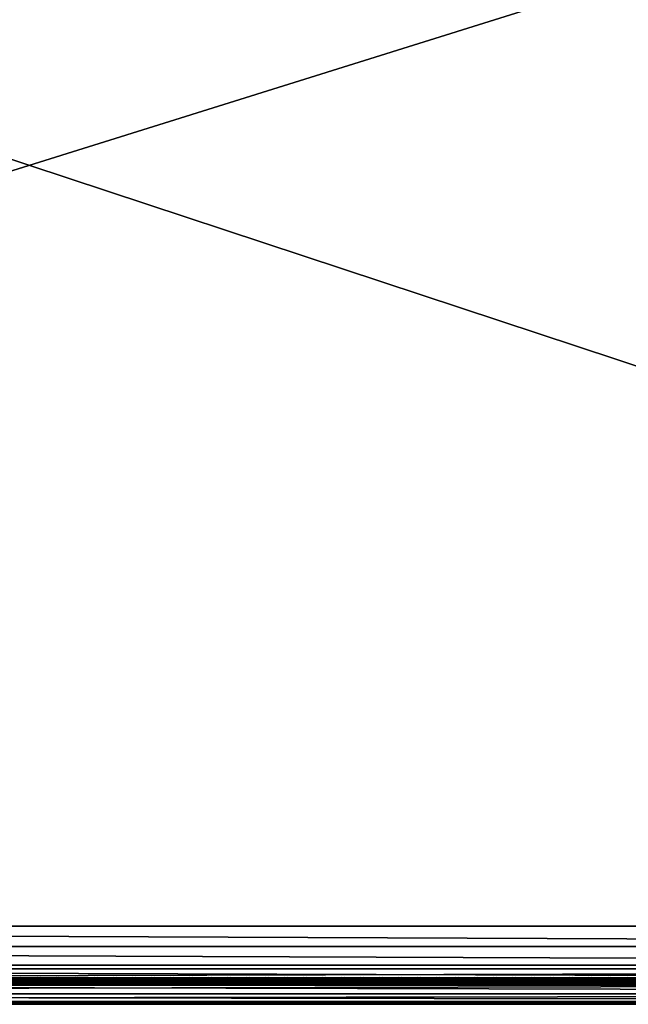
# Model space of a CAD drawing. Header units: inches. Extents: x 0 to 69, y -28.1 to 0.
# Tile 224 of 256: x 34.4 to 42.9, y -28 to -14.1. Entities that reach past the tile are written whole.
import ezdxf

# ---------------------------------------------------------------- set-up
doc = ezdxf.new("R2010")
doc.units = ezdxf.units.IN
doc.header["$LTSCALE"] = 0.03937
doc.header["$MEASUREMENT"] = 0
for name, color, linetype in [('A-FURN-3-ST', 151, 'Continuous'), ('A-FURN-3-ST-SEAM', 250, 'Continuous'), ('A-FURN-3-STITCH', 15, 'Continuous')]:
    doc.layers.add(name, color=color, linetype=linetype)

msp = doc.modelspace()

# ---------------------------------------------------------------- meshes
at = {"layer": 'A-FURN-3-ST'}
mesh = msp.add_polyface(dxfattribs=at)
corners = [(0.25, -5.459, 18), (68.75, -5.459, 18), (0.25, -5.175, 17.963), (68.75, -5.175, 17.963), (0.25, -4.909, 17.853), (68.75, -4.909, 17.853), (0.25, -4.682, 17.678), (68.75, -4.682, 17.678), (0.25, -4.507, 17.45), (68.75, -4.507, 17.45), (0.25, -4.397, 17.185), (68.75, -4.397, 17.185), (0.25, -4.359, 16.901), (68.75, -4.35, 5.5), (0.25, -4.35, 5.5), (0.25, -4.388, 5.309), (68.75, -4.388, 5.309), (0.25, -4.497, 5.147), (68.75, -4.497, 5.147), (0.25, -4.659, 5.038), (68.75, -4.659, 5.038), (0.25, -4.85, 5), (0.25, -27.51, 5), (0.125, -4.85, 5.033), (0.125, -27.51, 5.033), (0.033, -4.85, 5.125), (0.033, -4.504, 5.357), (0.125, -4.384, 5.5), (0.125, -4.419, 5.322), (0.125, -4.52, 5.17), (0.125, -4.672, 5.069), (0.033, -4.484, 16.901), (0.125, -4.393, 16.901), (0.125, -4.429, 17.177), (0.033, -5.207, 17.842), (0.125, -5.459, 17.967), (0.125, -5.183, 17.93), (0.033, -4.77, 17.59), (0.125, -4.705, 17.654), (0.125, -4.536, 17.434), (0.033, -4.615, 17.388), (0.033, -4.518, 17.153), (0.125, -4.926, 17.824), (0.125, -26.91, 17.967), (0.25, -26.91, 18)]
mesh.append_faces([[corners[k] for k in face] for face in [(0, 1, 2), (2, 3, 4), (4, 5, 6), (6, 7, 8), (8, 9, 10), (10, 11, 12), (12, 13, 14), (14, 13, 15), (15, 16, 17), (17, 18, 19), (19, 20, 21), (21, 22, 23), (23, 24, 25), (26, 27, 28), (28, 27, 14), (28, 14, 15), (28, 15, 29), (29, 15, 17), (29, 17, 30), (30, 17, 19), (30, 19, 23), (23, 19, 21), (23, 25, 30), (27, 31, 32), (27, 32, 14), (14, 32, 12), (31, 33, 32), (32, 33, 10), (32, 10, 12), (34, 35, 36), (37, 38, 39, 40), (40, 39, 33, 41), (35, 0, 36), (36, 0, 2), (36, 2, 42), (42, 2, 4), (42, 4, 38), (38, 4, 6), (38, 6, 39), (39, 6, 8), (39, 8, 33), (33, 8, 10), (35, 43, 0), (44, 1, 0)]])
mesh = msp.add_polyface(dxfattribs=at)
corners = [(68.875, -4.85, 5.033), (68.875, -27.51, 5.033), (68.75, -4.85, 5), (68.75, -4.35, 5.5), (68.875, -4.384, 5.5), (68.75, -4.388, 5.309), (68.875, -4.419, 5.322), (68.75, -4.497, 5.147), (68.875, -4.52, 5.17), (68.75, -4.659, 5.038), (68.875, -4.672, 5.069), (68.967, -4.707, 5.154), (68.967, -4.475, 5.5), (68.967, -4.504, 5.357), (68.967, -4.585, 5.235), (68.75, -4.359, 16.901), (68.875, -4.393, 16.901), (68.75, -5.459, 18), (68.875, -5.459, 17.967), (68.75, -5.175, 17.963), (68.875, -5.183, 17.93), (68.75, -4.909, 17.853), (68.875, -4.926, 17.824), (68.75, -4.682, 17.678), (68.875, -4.705, 17.654), (68.75, -4.507, 17.45), (68.875, -4.536, 17.434), (68.75, -4.397, 17.185), (68.875, -4.429, 17.177), (68.967, -4.518, 17.153), (68.967, -5.459, 17.875), (68.75, -26.91, 18), (68.875, -26.91, 17.967), (0.25, -5.175, 17.963), (0.25, -4.909, 17.853), (0.25, -4.682, 17.678), (0.25, -4.507, 17.45), (0.25, -4.397, 17.185), (0.25, -4.359, 16.901), (0.25, -4.388, 5.309), (0.25, -4.497, 5.147), (0.25, -4.659, 5.038), (0.25, -4.85, 5), (68.75, -27.51, 5)]
mesh.append_faces([[corners[k] for k in face] for face in [(0, 1, 2), (3, 4, 5), (5, 4, 6), (5, 6, 7), (7, 6, 8), (7, 8, 9), (9, 8, 10), (9, 10, 2), (2, 10, 0), (0, 10, 11), (12, 6, 4), (8, 6, 13, 14), (3, 15, 4), (4, 15, 16), (4, 16, 12), (17, 18, 19), (19, 18, 20), (19, 20, 21), (21, 20, 22), (21, 22, 23), (23, 22, 24), (23, 24, 25), (25, 24, 26), (25, 26, 27), (27, 26, 28), (27, 28, 15), (15, 28, 16), (16, 28, 29), (18, 30, 20), (17, 31, 18), (18, 32, 30), (33, 17, 19), (34, 19, 21), (35, 21, 23), (36, 23, 25), (37, 25, 27), (38, 27, 15), (15, 3, 38), (39, 3, 5), (40, 5, 7), (41, 7, 9), (42, 9, 2), (2, 43, 42)]])
mesh = msp.add_polyface(dxfattribs=at)
corners = [(0.25, -4.85, 5), (68.75, -27.51, 5), (0.25, -27.51, 5), (0.125, -4.85, 5.033), (0.125, -27.51, 5.033), (0.25, -28.01, 5.5), (0.125, -27.977, 5.5), (0.25, -27.972, 5.309), (0.125, -27.941, 5.321), (0.25, -27.864, 5.146), (0.125, -27.84, 5.17), (0.25, -27.701, 5.038), (0.125, -27.689, 5.069), (0.033, -27.654, 5.154), (0.033, -27.885, 5.5), (0.25, -28.01, 16.9), (0.125, -27.977, 16.9), (0.25, -26.91, 18), (0.125, -26.91, 17.967), (0.25, -27.195, 17.963), (0.125, -27.186, 17.93), (0.25, -27.46, 17.853), (0.125, -27.443, 17.824), (0.25, -27.688, 17.678), (0.125, -27.664, 17.654), (0.25, -27.863, 17.45), (0.125, -27.834, 17.433), (0.25, -27.973, 17.185), (0.125, -27.94, 17.176), (0.033, -27.852, 17.152), (0.033, -26.91, 17.875), (0.033, -27.599, 17.589), (0.033, -27.754, 17.387), (0.125, -5.459, 17.967), (0.25, -5.459, 18), (68.75, -28.01, 16.9), (68.75, -27.973, 17.185), (68.75, -27.863, 17.45), (68.75, -27.688, 17.678), (68.75, -27.46, 17.853), (68.75, -27.195, 17.963), (68.75, -27.701, 5.038), (68.75, -27.864, 5.146), (68.75, -27.972, 5.309)]
mesh.append_faces([[corners[k] for k in face] for face in [(0, 1, 2), (3, 2, 4), (5, 6, 7), (7, 6, 8), (7, 8, 9), (9, 8, 10), (9, 10, 11), (11, 10, 12), (11, 12, 2), (2, 12, 4), (4, 12, 13), (14, 8, 6), (5, 15, 6), (6, 15, 16), (6, 16, 14), (17, 18, 19), (19, 18, 20), (19, 20, 21), (21, 20, 22), (21, 22, 23), (23, 22, 24), (23, 24, 25), (25, 24, 26), (25, 26, 27), (27, 26, 28), (27, 28, 15), (15, 28, 16), (16, 28, 29), (18, 30, 20), (24, 31, 32, 26), (26, 32, 29, 28), (33, 30, 18), (34, 18, 17), (15, 35, 27), (27, 36, 25), (25, 37, 23), (23, 38, 21), (21, 39, 19), (19, 40, 17), (5, 35, 15), (2, 1, 11), (11, 41, 9), (9, 42, 7), (7, 43, 5)]])
mesh = msp.add_polyface(dxfattribs=at)
corners = [(68.875, -4.85, 5.033), (68.967, -27.51, 5.125), (68.875, -27.51, 5.033), (68.75, -4.85, 5), (68.75, -27.51, 5), (68.967, -27.856, 5.356), (68.875, -27.977, 5.5), (68.875, -27.941, 5.321), (68.75, -28.01, 5.5), (68.75, -27.972, 5.309), (68.875, -27.84, 5.17), (68.75, -27.864, 5.146), (68.875, -27.689, 5.069), (68.75, -27.701, 5.038), (68.967, -27.654, 5.154), (68.967, -27.775, 5.235), (68.967, -27.885, 16.9), (68.875, -27.977, 16.9), (68.75, -28.01, 16.9), (68.875, -27.94, 17.176), (68.75, -27.973, 17.185), (68.967, -27.162, 17.842), (68.875, -26.91, 17.967), (68.875, -27.186, 17.93), (68.75, -26.91, 18), (68.75, -27.195, 17.963), (68.875, -27.443, 17.824), (68.75, -27.46, 17.853), (68.875, -27.664, 17.654), (68.75, -27.688, 17.678), (68.875, -27.834, 17.433), (68.75, -27.863, 17.45), (68.875, -5.459, 17.967), (0.25, -27.973, 17.185), (0.25, -27.863, 17.45), (0.25, -27.688, 17.678), (0.25, -27.46, 17.853), (0.25, -27.195, 17.963), (0.25, -26.91, 18), (0.25, -28.01, 5.5), (0.25, -27.701, 5.038), (0.25, -27.864, 5.146), (0.25, -27.972, 5.309), (68.75, -5.459, 18)]
mesh.append_faces([[corners[k] for k in face] for face in [(0, 1, 2), (3, 2, 4), (5, 6, 7), (7, 6, 8), (7, 8, 9), (7, 9, 10), (10, 9, 11), (10, 11, 12), (12, 11, 13), (12, 13, 2), (2, 13, 4), (2, 1, 12), (12, 14, 15, 10), (6, 16, 17), (6, 17, 8), (8, 17, 18), (16, 19, 17), (17, 19, 20), (17, 20, 18), (21, 22, 23), (22, 24, 23), (23, 24, 25), (23, 25, 26), (26, 25, 27), (26, 27, 28), (28, 27, 29), (28, 29, 30), (30, 29, 31), (30, 31, 19), (19, 31, 20), (32, 24, 22), (33, 18, 20), (34, 20, 31), (35, 31, 29), (36, 29, 27), (37, 27, 25), (38, 25, 24), (8, 18, 39), (40, 4, 13), (41, 13, 11), (42, 11, 9), (39, 9, 8), (24, 43, 38)]])
at = {"layer": 'A-FURN-3-ST-SEAM'}
mesh = msp.add_polyface(dxfattribs=at)
corners = [(34.5, -27.639, 17.671), (36.375, -27.644, 17.654), (34.5, -27.644, 17.654), (9.625, -27.639, 17.671), (9.625, -27.644, 17.654), (7.75, -27.639, 17.671), (9.625, -27.671, 17.631), (9.625, -27.656, 17.64), (34.5, -27.656, 17.64), (34.5, -27.671, 17.631), (36.375, -27.656, 17.64), (36.375, -27.671, 17.631), (36.375, -27.688, 17.628), (34.5, -27.688, 17.628), (9.625, -27.688, 17.628), (9.625, -27.721, 17.641), (9.625, -27.706, 17.631), (34.5, -27.706, 17.631), (34.5, -27.721, 17.641), (36.375, -27.706, 17.631), (36.375, -27.721, 17.641), (36.375, -27.738, 17.671), (34.5, -27.738, 17.671), (9.625, -27.738, 17.671), (9.625, -27.729, 17.705), (9.625, -27.737, 17.689), (34.5, -27.737, 17.689), (34.5, -27.729, 17.705), (7.75, -27.642, 17.697), (9.625, -27.642, 17.697), (34.5, -27.642, 17.697), (36.375, -27.639, 17.671), (36.375, -27.737, 17.689), (7.75, -27.706, 17.631), (7.75, -27.688, 17.628), (7.75, -27.656, 17.64), (7.75, -27.644, 17.654), (34.5, -27.652, 17.712), (9.625, -27.652, 17.712), (7.75, -27.652, 17.712), (34.5, -27.666, 17.722), (9.625, -27.666, 17.722), (7.75, -27.666, 17.722), (34.5, -27.701, 17.726), (9.625, -27.701, 17.726), (7.75, -27.701, 17.726), (34.5, -27.717, 17.718), (9.625, -27.717, 17.718), (7.75, -27.717, 17.718), (7.75, -27.729, 17.705)]
mesh.append_faces([[corners[k] for k in face] for face in [(0, 1, 2), (0, 2, 3), (3, 2, 4), (3, 4, 5), (3, 28, 29), (3, 29, 0), (0, 29, 30), (0, 30, 31)]])
mesh.append_faces([[corners[k] for k in face] for face in [(6, 7, 8, 9), (9, 8, 10, 11), (11, 12, 13, 9), (9, 13, 14, 6), (15, 16, 17, 18), (18, 17, 19, 20), (20, 21, 22, 18), (18, 22, 23, 15), (24, 25, 26, 27), (21, 32, 26, 22), (22, 26, 25, 23), (12, 19, 17, 13), (13, 17, 16, 14), (14, 16, 33, 34), (2, 8, 7, 4), (4, 7, 35, 36), (37, 30, 29, 38), (38, 29, 28, 39), (40, 37, 38, 41), (41, 38, 39, 42), (43, 40, 41, 44), (44, 41, 42, 45), (46, 43, 44, 47), (47, 44, 45, 48), (27, 46, 47, 24), (24, 47, 48, 49)]], dxfattribs={"vtx0": -1, "vtx2": -1})
mesh = msp.add_polyface(dxfattribs=at)
corners = [(61.25, -27.639, 17.671), (65, -27.644, 17.654), (61.25, -27.644, 17.654), (36.375, -27.639, 17.671), (36.375, -27.644, 17.654), (34.5, -27.639, 17.671), (36.375, -27.671, 17.631), (36.375, -27.656, 17.64), (61.25, -27.656, 17.64), (61.25, -27.671, 17.631), (61.25, -27.688, 17.628), (36.375, -27.688, 17.628), (36.375, -27.721, 17.641), (36.375, -27.706, 17.631), (61.25, -27.706, 17.631), (61.25, -27.721, 17.641), (61.25, -27.738, 17.671), (36.375, -27.738, 17.671), (34.5, -27.729, 17.705), (34.5, -27.737, 17.689), (36.375, -27.737, 17.689), (36.375, -27.729, 17.705), (61.25, -27.737, 17.689), (61.25, -27.729, 17.705), (34.5, -27.642, 17.697), (36.375, -27.642, 17.697), (61.25, -27.642, 17.697), (65, -27.639, 17.671), (65, -27.738, 17.671), (65, -27.737, 17.689), (65, -27.656, 17.64), (34.5, -27.656, 17.64), (34.5, -27.644, 17.654), (65, -27.652, 17.712), (65, -27.642, 17.697), (61.25, -27.652, 17.712), (36.375, -27.652, 17.712), (34.5, -27.652, 17.712), (65, -27.666, 17.722), (61.25, -27.666, 17.722), (36.375, -27.666, 17.722), (34.5, -27.666, 17.722), (65, -27.701, 17.726), (61.25, -27.701, 17.726), (36.375, -27.701, 17.726), (34.5, -27.701, 17.726), (61.25, -27.717, 17.718), (36.375, -27.717, 17.718), (34.5, -27.717, 17.718)]
mesh.append_faces([[corners[k] for k in face] for face in [(0, 1, 2), (0, 2, 3), (3, 2, 4), (3, 4, 5), (3, 24, 25), (3, 25, 0), (0, 25, 26), (0, 26, 27)]])
mesh.append_faces([[corners[k] for k in face] for face in [(6, 7, 8, 9), (9, 10, 11, 6), (12, 13, 14, 15), (15, 16, 17, 12), (18, 19, 20, 21), (21, 20, 22, 23), (16, 22, 20, 17), (10, 14, 13, 11), (2, 8, 7, 4), (4, 7, 31, 32), (35, 26, 25, 36), (36, 25, 24, 37), (39, 35, 36, 40), (40, 36, 37, 41), (43, 39, 40, 44), (44, 40, 41, 45), (46, 43, 44, 47), (47, 44, 45, 48), (23, 46, 47, 21), (21, 47, 48, 18)]], dxfattribs={"vtx0": -1, "vtx2": -1})
mesh.append_faces([[corners[k] for k in face] for face in [(28, 29, 22, 16), (1, 30, 8, 2), (33, 34, 26, 35), (38, 33, 35, 39), (42, 38, 39, 43)]], dxfattribs={"vtx2": -1})
at = {"layer": 'A-FURN-3-STITCH'}
mesh = msp.add_polymesh((7, 4), dxfattribs=at)
for k, corner in enumerate([(34.623, -27.643, 17.715), (34.623, -27.641, 17.717), (34.623, -27.636, 17.72), (34.623, -27.634, 17.721), (34.585, -27.647, 17.722), (34.585, -27.647, 17.727), (34.585, -27.643, 17.73), (34.585, -27.638, 17.728), (34.546, -27.65, 17.726), (34.546, -27.65, 17.731), (34.546, -27.646, 17.734), (34.546, -27.641, 17.732), (34.507, -27.65, 17.728), (34.507, -27.651, 17.733), (34.507, -27.647, 17.736), (34.507, -27.642, 17.734), (34.468, -27.65, 17.727), (34.468, -27.65, 17.732), (34.468, -27.646, 17.735), (34.468, -27.641, 17.733), (34.429, -27.647, 17.724), (34.429, -27.647, 17.729), (34.429, -27.643, 17.732), (34.429, -27.638, 17.729), (34.391, -27.643, 17.718), (34.391, -27.641, 17.719), (34.391, -27.636, 17.722), (34.391, -27.634, 17.723)]):
    mesh.set_mesh_vertex(divmod(k, 4), corner)
mesh = msp.add_polymesh((7, 4), dxfattribs=at)
for k, corner in enumerate([(34.891, -27.643, 17.715), (34.891, -27.641, 17.717), (34.891, -27.636, 17.72), (34.891, -27.634, 17.721), (34.853, -27.647, 17.722), (34.853, -27.647, 17.727), (34.853, -27.643, 17.73), (34.853, -27.638, 17.728), (34.814, -27.65, 17.726), (34.814, -27.65, 17.731), (34.814, -27.646, 17.734), (34.814, -27.641, 17.732), (34.775, -27.65, 17.728), (34.775, -27.651, 17.733), (34.775, -27.647, 17.736), (34.775, -27.642, 17.734), (34.736, -27.65, 17.727), (34.736, -27.65, 17.732), (34.736, -27.646, 17.735), (34.736, -27.641, 17.733), (34.697, -27.647, 17.724), (34.697, -27.647, 17.729), (34.697, -27.643, 17.732), (34.697, -27.638, 17.729), (34.659, -27.643, 17.718), (34.659, -27.641, 17.719), (34.659, -27.636, 17.722), (34.659, -27.634, 17.723)]):
    mesh.set_mesh_vertex(divmod(k, 4), corner)
mesh = msp.add_polymesh((7, 4), dxfattribs=at)
for k, corner in enumerate([(35.159, -27.643, 17.715), (35.159, -27.641, 17.717), (35.159, -27.636, 17.72), (35.159, -27.634, 17.721), (35.121, -27.647, 17.722), (35.121, -27.647, 17.727), (35.121, -27.643, 17.73), (35.121, -27.638, 17.728), (35.082, -27.65, 17.726), (35.082, -27.65, 17.731), (35.082, -27.646, 17.734), (35.082, -27.641, 17.732), (35.043, -27.65, 17.728), (35.043, -27.651, 17.733), (35.043, -27.647, 17.736), (35.043, -27.642, 17.734), (35.004, -27.65, 17.727), (35.004, -27.65, 17.732), (35.004, -27.646, 17.735), (35.004, -27.641, 17.733), (34.965, -27.647, 17.724), (34.965, -27.647, 17.729), (34.965, -27.643, 17.732), (34.965, -27.638, 17.729), (34.926, -27.643, 17.718), (34.926, -27.641, 17.719), (34.926, -27.636, 17.722), (34.926, -27.634, 17.723)]):
    mesh.set_mesh_vertex(divmod(k, 4), corner)
mesh = msp.add_polymesh((7, 4), dxfattribs=at)
for k, corner in enumerate([(35.427, -27.643, 17.715), (35.427, -27.641, 17.717), (35.427, -27.636, 17.72), (35.427, -27.634, 17.721), (35.388, -27.647, 17.722), (35.389, -27.647, 17.727), (35.389, -27.643, 17.73), (35.389, -27.638, 17.728), (35.35, -27.65, 17.726), (35.35, -27.65, 17.731), (35.35, -27.646, 17.734), (35.35, -27.641, 17.732), (35.311, -27.65, 17.728), (35.311, -27.651, 17.733), (35.311, -27.647, 17.736), (35.311, -27.642, 17.734), (35.272, -27.65, 17.727), (35.272, -27.65, 17.732), (35.272, -27.646, 17.735), (35.272, -27.641, 17.733), (35.233, -27.647, 17.724), (35.233, -27.647, 17.729), (35.233, -27.643, 17.732), (35.233, -27.638, 17.729), (35.194, -27.643, 17.718), (35.194, -27.641, 17.719), (35.194, -27.636, 17.722), (35.194, -27.634, 17.723)]):
    mesh.set_mesh_vertex(divmod(k, 4), corner)
mesh = msp.add_polymesh((7, 4), dxfattribs=at)
for k, corner in enumerate([(35.695, -27.643, 17.715), (35.695, -27.641, 17.717), (35.695, -27.636, 17.72), (35.695, -27.634, 17.721), (35.656, -27.647, 17.722), (35.656, -27.647, 17.727), (35.656, -27.643, 17.73), (35.656, -27.638, 17.728), (35.618, -27.65, 17.726), (35.618, -27.65, 17.731), (35.618, -27.646, 17.734), (35.618, -27.641, 17.732), (35.578, -27.65, 17.728), (35.579, -27.651, 17.733), (35.579, -27.647, 17.736), (35.579, -27.642, 17.734), (35.539, -27.65, 17.727), (35.539, -27.65, 17.732), (35.539, -27.646, 17.735), (35.539, -27.641, 17.733), (35.501, -27.647, 17.724), (35.501, -27.647, 17.729), (35.501, -27.643, 17.732), (35.501, -27.638, 17.729), (35.462, -27.643, 17.718), (35.462, -27.641, 17.719), (35.462, -27.636, 17.722), (35.462, -27.634, 17.723)]):
    mesh.set_mesh_vertex(divmod(k, 4), corner)
mesh = msp.add_polymesh((7, 4), dxfattribs=at)
for k, corner in enumerate([(35.962, -27.643, 17.715), (35.962, -27.641, 17.717), (35.963, -27.636, 17.72), (35.963, -27.634, 17.721), (35.924, -27.647, 17.722), (35.924, -27.647, 17.727), (35.924, -27.643, 17.73), (35.924, -27.638, 17.728), (35.885, -27.65, 17.726), (35.885, -27.65, 17.731), (35.885, -27.646, 17.734), (35.885, -27.641, 17.732), (35.846, -27.65, 17.728), (35.846, -27.651, 17.733), (35.846, -27.647, 17.736), (35.846, -27.642, 17.734), (35.807, -27.65, 17.727), (35.807, -27.65, 17.732), (35.807, -27.646, 17.735), (35.807, -27.641, 17.733), (35.768, -27.647, 17.724), (35.768, -27.647, 17.729), (35.768, -27.643, 17.732), (35.768, -27.638, 17.729), (35.73, -27.643, 17.718), (35.73, -27.641, 17.719), (35.73, -27.636, 17.722), (35.73, -27.634, 17.723)]):
    mesh.set_mesh_vertex(divmod(k, 4), corner)
mesh = msp.add_polymesh((7, 4), dxfattribs=at)
for k, corner in enumerate([(36.23, -27.643, 17.715), (36.23, -27.641, 17.717), (36.23, -27.636, 17.72), (36.23, -27.634, 17.721), (36.192, -27.647, 17.722), (36.192, -27.647, 17.727), (36.192, -27.643, 17.73), (36.192, -27.638, 17.728), (36.153, -27.65, 17.726), (36.153, -27.65, 17.731), (36.153, -27.646, 17.734), (36.153, -27.641, 17.732), (36.114, -27.65, 17.728), (36.114, -27.651, 17.733), (36.114, -27.647, 17.736), (36.114, -27.642, 17.734), (36.075, -27.65, 17.727), (36.075, -27.65, 17.732), (36.075, -27.646, 17.735), (36.075, -27.641, 17.733), (36.036, -27.647, 17.724), (36.036, -27.647, 17.729), (36.036, -27.643, 17.732), (36.036, -27.638, 17.729), (35.998, -27.643, 17.718), (35.998, -27.641, 17.719), (35.998, -27.636, 17.722), (35.998, -27.634, 17.723)]):
    mesh.set_mesh_vertex(divmod(k, 4), corner)
mesh = msp.add_polymesh((7, 4), dxfattribs=at)
for k, corner in enumerate([(36.498, -27.643, 17.715), (36.498, -27.641, 17.717), (36.498, -27.636, 17.72), (36.498, -27.634, 17.721), (36.46, -27.647, 17.722), (36.46, -27.647, 17.727), (36.46, -27.643, 17.73), (36.46, -27.638, 17.728), (36.421, -27.65, 17.726), (36.421, -27.65, 17.731), (36.421, -27.646, 17.734), (36.421, -27.641, 17.732), (36.382, -27.65, 17.728), (36.382, -27.651, 17.733), (36.382, -27.647, 17.736), (36.382, -27.642, 17.734), (36.343, -27.65, 17.727), (36.343, -27.65, 17.732), (36.343, -27.646, 17.735), (36.343, -27.641, 17.733), (36.304, -27.647, 17.724), (36.304, -27.647, 17.729), (36.304, -27.643, 17.732), (36.304, -27.638, 17.729), (36.266, -27.643, 17.718), (36.266, -27.641, 17.719), (36.266, -27.636, 17.722), (36.266, -27.634, 17.723)]):
    mesh.set_mesh_vertex(divmod(k, 4), corner)
mesh = msp.add_polymesh((7, 4), dxfattribs=at)
for k, corner in enumerate([(36.766, -27.643, 17.715), (36.766, -27.641, 17.717), (36.766, -27.636, 17.72), (36.766, -27.634, 17.721), (36.728, -27.647, 17.722), (36.728, -27.647, 17.727), (36.728, -27.643, 17.73), (36.728, -27.638, 17.728), (36.689, -27.65, 17.726), (36.689, -27.65, 17.731), (36.689, -27.646, 17.734), (36.689, -27.641, 17.732), (36.65, -27.65, 17.728), (36.65, -27.651, 17.733), (36.65, -27.647, 17.736), (36.65, -27.642, 17.734), (36.611, -27.65, 17.727), (36.611, -27.65, 17.732), (36.611, -27.646, 17.735), (36.611, -27.641, 17.733), (36.572, -27.647, 17.724), (36.572, -27.647, 17.729), (36.572, -27.643, 17.732), (36.572, -27.638, 17.729), (36.534, -27.643, 17.718), (36.534, -27.641, 17.719), (36.534, -27.636, 17.722), (36.534, -27.634, 17.723)]):
    mesh.set_mesh_vertex(divmod(k, 4), corner)
mesh = msp.add_polymesh((7, 4), dxfattribs=at)
for k, corner in enumerate([(37.034, -27.643, 17.715), (37.034, -27.641, 17.717), (37.034, -27.636, 17.72), (37.034, -27.634, 17.721), (36.996, -27.647, 17.722), (36.996, -27.647, 17.727), (36.996, -27.643, 17.73), (36.996, -27.638, 17.728), (36.957, -27.65, 17.726), (36.957, -27.65, 17.731), (36.957, -27.646, 17.734), (36.957, -27.641, 17.732), (36.918, -27.65, 17.728), (36.918, -27.651, 17.733), (36.918, -27.647, 17.736), (36.918, -27.642, 17.734), (36.879, -27.65, 17.727), (36.879, -27.65, 17.732), (36.879, -27.646, 17.735), (36.879, -27.641, 17.733), (36.84, -27.647, 17.724), (36.84, -27.647, 17.729), (36.84, -27.643, 17.732), (36.84, -27.638, 17.729), (36.801, -27.643, 17.718), (36.801, -27.641, 17.719), (36.801, -27.636, 17.722), (36.801, -27.634, 17.723)]):
    mesh.set_mesh_vertex(divmod(k, 4), corner)
mesh = msp.add_polymesh((7, 4), dxfattribs=at)
for k, corner in enumerate([(37.302, -27.643, 17.715), (37.302, -27.641, 17.717), (37.302, -27.636, 17.72), (37.302, -27.634, 17.721), (37.263, -27.647, 17.722), (37.264, -27.647, 17.727), (37.264, -27.643, 17.73), (37.264, -27.638, 17.728), (37.225, -27.65, 17.726), (37.225, -27.65, 17.731), (37.225, -27.646, 17.734), (37.225, -27.641, 17.732), (37.186, -27.65, 17.728), (37.186, -27.651, 17.733), (37.186, -27.647, 17.736), (37.186, -27.642, 17.734), (37.147, -27.65, 17.727), (37.147, -27.65, 17.732), (37.147, -27.646, 17.735), (37.147, -27.641, 17.733), (37.108, -27.647, 17.724), (37.108, -27.647, 17.729), (37.108, -27.643, 17.732), (37.108, -27.638, 17.729), (37.069, -27.643, 17.718), (37.069, -27.641, 17.719), (37.069, -27.636, 17.722), (37.069, -27.634, 17.723)]):
    mesh.set_mesh_vertex(divmod(k, 4), corner)
mesh = msp.add_polymesh((7, 4), dxfattribs=at)
for k, corner in enumerate([(37.57, -27.643, 17.715), (37.57, -27.641, 17.717), (37.57, -27.636, 17.72), (37.57, -27.634, 17.721), (37.531, -27.647, 17.722), (37.531, -27.647, 17.727), (37.531, -27.643, 17.73), (37.531, -27.638, 17.728), (37.493, -27.65, 17.726), (37.493, -27.65, 17.731), (37.493, -27.646, 17.734), (37.493, -27.641, 17.732), (37.453, -27.65, 17.728), (37.454, -27.651, 17.733), (37.454, -27.647, 17.736), (37.454, -27.642, 17.734), (37.414, -27.65, 17.727), (37.414, -27.65, 17.732), (37.414, -27.646, 17.735), (37.414, -27.641, 17.733), (37.376, -27.647, 17.724), (37.376, -27.647, 17.729), (37.376, -27.643, 17.732), (37.376, -27.638, 17.729), (37.337, -27.643, 17.718), (37.337, -27.641, 17.719), (37.337, -27.636, 17.722), (37.337, -27.634, 17.723)]):
    mesh.set_mesh_vertex(divmod(k, 4), corner)
mesh = msp.add_polymesh((7, 4), dxfattribs=at)
for k, corner in enumerate([(37.837, -27.643, 17.715), (37.837, -27.641, 17.717), (37.838, -27.636, 17.72), (37.838, -27.634, 17.721), (37.799, -27.647, 17.722), (37.799, -27.647, 17.727), (37.799, -27.643, 17.73), (37.799, -27.638, 17.728), (37.76, -27.65, 17.726), (37.76, -27.65, 17.731), (37.76, -27.646, 17.734), (37.76, -27.641, 17.732), (37.721, -27.65, 17.728), (37.721, -27.651, 17.733), (37.721, -27.647, 17.736), (37.721, -27.642, 17.734), (37.682, -27.65, 17.727), (37.682, -27.65, 17.732), (37.682, -27.646, 17.735), (37.682, -27.641, 17.733), (37.643, -27.647, 17.724), (37.643, -27.647, 17.729), (37.643, -27.643, 17.732), (37.643, -27.638, 17.729), (37.605, -27.643, 17.718), (37.605, -27.641, 17.719), (37.605, -27.636, 17.722), (37.605, -27.634, 17.723)]):
    mesh.set_mesh_vertex(divmod(k, 4), corner)
mesh = msp.add_polymesh((7, 4), dxfattribs=at)
for k, corner in enumerate([(38.105, -27.643, 17.715), (38.105, -27.641, 17.717), (38.105, -27.636, 17.72), (38.105, -27.634, 17.721), (38.067, -27.647, 17.722), (38.067, -27.647, 17.727), (38.067, -27.643, 17.73), (38.067, -27.638, 17.728), (38.028, -27.65, 17.726), (38.028, -27.65, 17.731), (38.028, -27.646, 17.734), (38.028, -27.641, 17.732), (37.989, -27.65, 17.728), (37.989, -27.651, 17.733), (37.989, -27.647, 17.736), (37.989, -27.642, 17.734), (37.95, -27.65, 17.727), (37.95, -27.65, 17.732), (37.95, -27.646, 17.735), (37.95, -27.641, 17.733), (37.911, -27.647, 17.724), (37.911, -27.647, 17.729), (37.911, -27.643, 17.732), (37.911, -27.638, 17.729), (37.873, -27.643, 17.718), (37.873, -27.641, 17.719), (37.873, -27.636, 17.722), (37.873, -27.634, 17.723)]):
    mesh.set_mesh_vertex(divmod(k, 4), corner)
mesh = msp.add_polymesh((7, 4), dxfattribs=at)
for k, corner in enumerate([(38.373, -27.643, 17.715), (38.373, -27.641, 17.717), (38.373, -27.636, 17.72), (38.373, -27.634, 17.721), (38.335, -27.647, 17.722), (38.335, -27.647, 17.727), (38.335, -27.643, 17.73), (38.335, -27.638, 17.728), (38.296, -27.65, 17.726), (38.296, -27.65, 17.731), (38.296, -27.646, 17.734), (38.296, -27.641, 17.732), (38.257, -27.65, 17.728), (38.257, -27.651, 17.733), (38.257, -27.647, 17.736), (38.257, -27.642, 17.734), (38.218, -27.65, 17.727), (38.218, -27.65, 17.732), (38.218, -27.646, 17.735), (38.218, -27.641, 17.733), (38.179, -27.647, 17.724), (38.179, -27.647, 17.729), (38.179, -27.643, 17.732), (38.179, -27.638, 17.729), (38.141, -27.643, 17.718), (38.141, -27.641, 17.719), (38.141, -27.636, 17.722), (38.141, -27.634, 17.723)]):
    mesh.set_mesh_vertex(divmod(k, 4), corner)
mesh = msp.add_polymesh((7, 4), dxfattribs=at)
for k, corner in enumerate([(38.641, -27.643, 17.715), (38.641, -27.641, 17.717), (38.641, -27.636, 17.72), (38.641, -27.634, 17.721), (38.603, -27.647, 17.722), (38.603, -27.647, 17.727), (38.603, -27.643, 17.73), (38.603, -27.638, 17.728), (38.564, -27.65, 17.726), (38.564, -27.65, 17.731), (38.564, -27.646, 17.734), (38.564, -27.641, 17.732), (38.525, -27.65, 17.728), (38.525, -27.651, 17.733), (38.525, -27.647, 17.736), (38.525, -27.642, 17.734), (38.486, -27.65, 17.727), (38.486, -27.65, 17.732), (38.486, -27.646, 17.735), (38.486, -27.641, 17.733), (38.447, -27.647, 17.724), (38.447, -27.647, 17.729), (38.447, -27.643, 17.732), (38.447, -27.638, 17.729), (38.409, -27.643, 17.718), (38.409, -27.641, 17.719), (38.409, -27.636, 17.722), (38.409, -27.634, 17.723)]):
    mesh.set_mesh_vertex(divmod(k, 4), corner)
mesh = msp.add_polymesh((7, 4), dxfattribs=at)
for k, corner in enumerate([(38.909, -27.643, 17.715), (38.909, -27.641, 17.717), (38.909, -27.636, 17.72), (38.909, -27.634, 17.721), (38.871, -27.647, 17.722), (38.871, -27.647, 17.727), (38.871, -27.643, 17.73), (38.871, -27.638, 17.728), (38.832, -27.65, 17.726), (38.832, -27.65, 17.731), (38.832, -27.646, 17.734), (38.832, -27.641, 17.732), (38.793, -27.65, 17.728), (38.793, -27.651, 17.733), (38.793, -27.647, 17.736), (38.793, -27.642, 17.734), (38.754, -27.65, 17.727), (38.754, -27.65, 17.732), (38.754, -27.646, 17.735), (38.754, -27.641, 17.733), (38.715, -27.647, 17.724), (38.715, -27.647, 17.729), (38.715, -27.643, 17.732), (38.715, -27.638, 17.729), (38.676, -27.643, 17.718), (38.676, -27.641, 17.719), (38.676, -27.636, 17.722), (38.676, -27.634, 17.723)]):
    mesh.set_mesh_vertex(divmod(k, 4), corner)
mesh = msp.add_polymesh((7, 4), dxfattribs=at)
for k, corner in enumerate([(39.177, -27.643, 17.715), (39.177, -27.641, 17.717), (39.177, -27.636, 17.72), (39.177, -27.634, 17.721), (39.138, -27.647, 17.722), (39.139, -27.647, 17.727), (39.139, -27.643, 17.73), (39.139, -27.638, 17.728), (39.1, -27.65, 17.726), (39.1, -27.65, 17.731), (39.1, -27.646, 17.734), (39.1, -27.641, 17.732), (39.061, -27.65, 17.728), (39.061, -27.651, 17.733), (39.061, -27.647, 17.736), (39.061, -27.642, 17.734), (39.022, -27.65, 17.727), (39.022, -27.65, 17.732), (39.022, -27.646, 17.735), (39.022, -27.641, 17.733), (38.983, -27.647, 17.724), (38.983, -27.647, 17.729), (38.983, -27.643, 17.732), (38.983, -27.638, 17.729), (38.944, -27.643, 17.718), (38.944, -27.641, 17.719), (38.944, -27.636, 17.722), (38.944, -27.634, 17.723)]):
    mesh.set_mesh_vertex(divmod(k, 4), corner)
mesh = msp.add_polymesh((7, 4), dxfattribs=at)
for k, corner in enumerate([(39.445, -27.643, 17.715), (39.445, -27.641, 17.717), (39.445, -27.636, 17.72), (39.445, -27.634, 17.721), (39.406, -27.647, 17.722), (39.406, -27.647, 17.727), (39.406, -27.643, 17.73), (39.406, -27.638, 17.728), (39.368, -27.65, 17.726), (39.368, -27.65, 17.731), (39.368, -27.646, 17.734), (39.368, -27.641, 17.732), (39.328, -27.65, 17.728), (39.329, -27.651, 17.733), (39.329, -27.647, 17.736), (39.329, -27.642, 17.734), (39.289, -27.65, 17.727), (39.289, -27.65, 17.732), (39.289, -27.646, 17.735), (39.289, -27.641, 17.733), (39.251, -27.647, 17.724), (39.251, -27.647, 17.729), (39.251, -27.643, 17.732), (39.251, -27.638, 17.729), (39.212, -27.643, 17.718), (39.212, -27.641, 17.719), (39.212, -27.636, 17.722), (39.212, -27.634, 17.723)]):
    mesh.set_mesh_vertex(divmod(k, 4), corner)
mesh = msp.add_polymesh((7, 4), dxfattribs=at)
for k, corner in enumerate([(39.712, -27.643, 17.715), (39.712, -27.641, 17.717), (39.713, -27.636, 17.72), (39.713, -27.634, 17.721), (39.674, -27.647, 17.722), (39.674, -27.647, 17.727), (39.674, -27.643, 17.73), (39.674, -27.638, 17.728), (39.635, -27.65, 17.726), (39.635, -27.65, 17.731), (39.635, -27.646, 17.734), (39.635, -27.641, 17.732), (39.596, -27.65, 17.728), (39.596, -27.651, 17.733), (39.596, -27.647, 17.736), (39.596, -27.642, 17.734), (39.557, -27.65, 17.727), (39.557, -27.65, 17.732), (39.557, -27.646, 17.735), (39.557, -27.641, 17.733), (39.518, -27.647, 17.724), (39.518, -27.647, 17.729), (39.518, -27.643, 17.732), (39.518, -27.638, 17.729), (39.48, -27.643, 17.718), (39.48, -27.641, 17.719), (39.48, -27.636, 17.722), (39.48, -27.634, 17.723)]):
    mesh.set_mesh_vertex(divmod(k, 4), corner)
mesh = msp.add_polymesh((7, 4), dxfattribs=at)
for k, corner in enumerate([(39.98, -27.643, 17.715), (39.98, -27.641, 17.717), (39.98, -27.636, 17.72), (39.98, -27.634, 17.721), (39.942, -27.647, 17.722), (39.942, -27.647, 17.727), (39.942, -27.643, 17.73), (39.942, -27.638, 17.728), (39.903, -27.65, 17.726), (39.903, -27.65, 17.731), (39.903, -27.646, 17.734), (39.903, -27.641, 17.732), (39.864, -27.65, 17.728), (39.864, -27.651, 17.733), (39.864, -27.647, 17.736), (39.864, -27.642, 17.734), (39.825, -27.65, 17.727), (39.825, -27.65, 17.732), (39.825, -27.646, 17.735), (39.825, -27.641, 17.733), (39.786, -27.647, 17.724), (39.786, -27.647, 17.729), (39.786, -27.643, 17.732), (39.786, -27.638, 17.729), (39.748, -27.643, 17.718), (39.748, -27.641, 17.719), (39.748, -27.636, 17.722), (39.748, -27.634, 17.723)]):
    mesh.set_mesh_vertex(divmod(k, 4), corner)
mesh = msp.add_polymesh((7, 4), dxfattribs=at)
for k, corner in enumerate([(40.248, -27.643, 17.715), (40.248, -27.641, 17.717), (40.248, -27.636, 17.72), (40.248, -27.634, 17.721), (40.21, -27.647, 17.722), (40.21, -27.647, 17.727), (40.21, -27.643, 17.73), (40.21, -27.638, 17.728), (40.171, -27.65, 17.726), (40.171, -27.65, 17.731), (40.171, -27.646, 17.734), (40.171, -27.641, 17.732), (40.132, -27.65, 17.728), (40.132, -27.651, 17.733), (40.132, -27.647, 17.736), (40.132, -27.642, 17.734), (40.093, -27.65, 17.727), (40.093, -27.65, 17.732), (40.093, -27.646, 17.735), (40.093, -27.641, 17.733), (40.054, -27.647, 17.724), (40.054, -27.647, 17.729), (40.054, -27.643, 17.732), (40.054, -27.638, 17.729), (40.016, -27.643, 17.718), (40.016, -27.641, 17.719), (40.016, -27.636, 17.722), (40.016, -27.634, 17.723)]):
    mesh.set_mesh_vertex(divmod(k, 4), corner)
mesh = msp.add_polymesh((7, 4), dxfattribs=at)
for k, corner in enumerate([(40.516, -27.643, 17.715), (40.516, -27.641, 17.717), (40.516, -27.636, 17.72), (40.516, -27.634, 17.721), (40.478, -27.647, 17.722), (40.478, -27.647, 17.727), (40.478, -27.643, 17.73), (40.478, -27.638, 17.728), (40.439, -27.65, 17.726), (40.439, -27.65, 17.731), (40.439, -27.646, 17.734), (40.439, -27.641, 17.732), (40.4, -27.65, 17.728), (40.4, -27.651, 17.733), (40.4, -27.647, 17.736), (40.4, -27.642, 17.734), (40.361, -27.65, 17.727), (40.361, -27.65, 17.732), (40.361, -27.646, 17.735), (40.361, -27.641, 17.733), (40.322, -27.647, 17.724), (40.322, -27.647, 17.729), (40.322, -27.643, 17.732), (40.322, -27.638, 17.729), (40.284, -27.643, 17.718), (40.284, -27.641, 17.719), (40.284, -27.636, 17.722), (40.284, -27.634, 17.723)]):
    mesh.set_mesh_vertex(divmod(k, 4), corner)
mesh = msp.add_polymesh((7, 4), dxfattribs=at)
for k, corner in enumerate([(40.784, -27.643, 17.715), (40.784, -27.641, 17.717), (40.784, -27.636, 17.72), (40.784, -27.634, 17.721), (40.746, -27.647, 17.722), (40.746, -27.647, 17.727), (40.746, -27.643, 17.73), (40.746, -27.638, 17.728), (40.707, -27.65, 17.726), (40.707, -27.65, 17.731), (40.707, -27.646, 17.734), (40.707, -27.641, 17.732), (40.668, -27.65, 17.728), (40.668, -27.651, 17.733), (40.668, -27.647, 17.736), (40.668, -27.642, 17.734), (40.629, -27.65, 17.727), (40.629, -27.65, 17.732), (40.629, -27.646, 17.735), (40.629, -27.641, 17.733), (40.59, -27.647, 17.724), (40.59, -27.647, 17.729), (40.59, -27.643, 17.732), (40.59, -27.638, 17.729), (40.551, -27.643, 17.718), (40.551, -27.641, 17.719), (40.551, -27.636, 17.722), (40.551, -27.634, 17.723)]):
    mesh.set_mesh_vertex(divmod(k, 4), corner)
mesh = msp.add_polymesh((7, 4), dxfattribs=at)
for k, corner in enumerate([(41.052, -27.643, 17.715), (41.052, -27.641, 17.717), (41.052, -27.636, 17.72), (41.052, -27.634, 17.721), (41.013, -27.647, 17.722), (41.014, -27.647, 17.727), (41.014, -27.643, 17.73), (41.014, -27.638, 17.728), (40.975, -27.65, 17.726), (40.975, -27.65, 17.731), (40.975, -27.646, 17.734), (40.975, -27.641, 17.732), (40.936, -27.65, 17.728), (40.936, -27.651, 17.733), (40.936, -27.647, 17.736), (40.936, -27.642, 17.734), (40.897, -27.65, 17.727), (40.897, -27.65, 17.732), (40.897, -27.646, 17.735), (40.897, -27.641, 17.733), (40.858, -27.647, 17.724), (40.858, -27.647, 17.729), (40.858, -27.643, 17.732), (40.858, -27.638, 17.729), (40.819, -27.643, 17.718), (40.819, -27.641, 17.719), (40.819, -27.636, 17.722), (40.819, -27.634, 17.723)]):
    mesh.set_mesh_vertex(divmod(k, 4), corner)
mesh = msp.add_polymesh((7, 4), dxfattribs=at)
for k, corner in enumerate([(41.32, -27.643, 17.715), (41.32, -27.641, 17.717), (41.32, -27.636, 17.72), (41.32, -27.634, 17.721), (41.281, -27.647, 17.722), (41.281, -27.647, 17.727), (41.281, -27.643, 17.73), (41.281, -27.638, 17.728), (41.243, -27.65, 17.726), (41.243, -27.65, 17.731), (41.243, -27.646, 17.734), (41.243, -27.641, 17.732), (41.203, -27.65, 17.728), (41.204, -27.651, 17.733), (41.204, -27.647, 17.736), (41.204, -27.642, 17.734), (41.164, -27.65, 17.727), (41.164, -27.65, 17.732), (41.164, -27.646, 17.735), (41.164, -27.641, 17.733), (41.126, -27.647, 17.724), (41.126, -27.647, 17.729), (41.126, -27.643, 17.732), (41.126, -27.638, 17.729), (41.087, -27.643, 17.718), (41.087, -27.641, 17.719), (41.087, -27.636, 17.722), (41.087, -27.634, 17.723)]):
    mesh.set_mesh_vertex(divmod(k, 4), corner)
mesh = msp.add_polymesh((7, 4), dxfattribs=at)
for k, corner in enumerate([(41.587, -27.643, 17.715), (41.587, -27.641, 17.717), (41.588, -27.636, 17.72), (41.588, -27.634, 17.721), (41.549, -27.647, 17.722), (41.549, -27.647, 17.727), (41.549, -27.643, 17.73), (41.549, -27.638, 17.728), (41.51, -27.65, 17.726), (41.51, -27.65, 17.731), (41.51, -27.646, 17.734), (41.51, -27.641, 17.732), (41.471, -27.65, 17.728), (41.471, -27.651, 17.733), (41.471, -27.647, 17.736), (41.471, -27.642, 17.734), (41.432, -27.65, 17.727), (41.432, -27.65, 17.732), (41.432, -27.646, 17.735), (41.432, -27.641, 17.733), (41.393, -27.647, 17.724), (41.393, -27.647, 17.729), (41.393, -27.643, 17.732), (41.393, -27.638, 17.729), (41.355, -27.643, 17.718), (41.355, -27.641, 17.719), (41.355, -27.636, 17.722), (41.355, -27.634, 17.723)]):
    mesh.set_mesh_vertex(divmod(k, 4), corner)
mesh = msp.add_polymesh((7, 4), dxfattribs=at)
for k, corner in enumerate([(41.855, -27.643, 17.715), (41.855, -27.641, 17.717), (41.855, -27.636, 17.72), (41.855, -27.634, 17.721), (41.817, -27.647, 17.722), (41.817, -27.647, 17.727), (41.817, -27.643, 17.73), (41.817, -27.638, 17.728), (41.778, -27.65, 17.726), (41.778, -27.65, 17.731), (41.778, -27.646, 17.734), (41.778, -27.641, 17.732), (41.739, -27.65, 17.728), (41.739, -27.651, 17.733), (41.739, -27.647, 17.736), (41.739, -27.642, 17.734), (41.7, -27.65, 17.727), (41.7, -27.65, 17.732), (41.7, -27.646, 17.735), (41.7, -27.641, 17.733), (41.661, -27.647, 17.724), (41.661, -27.647, 17.729), (41.661, -27.643, 17.732), (41.661, -27.638, 17.729), (41.623, -27.643, 17.718), (41.623, -27.641, 17.719), (41.623, -27.636, 17.722), (41.623, -27.634, 17.723)]):
    mesh.set_mesh_vertex(divmod(k, 4), corner)
mesh = msp.add_polymesh((7, 4), dxfattribs=at)
for k, corner in enumerate([(42.123, -27.643, 17.715), (42.123, -27.641, 17.717), (42.123, -27.636, 17.72), (42.123, -27.634, 17.721), (42.085, -27.647, 17.722), (42.085, -27.647, 17.727), (42.085, -27.643, 17.73), (42.085, -27.638, 17.728), (42.046, -27.65, 17.726), (42.046, -27.65, 17.731), (42.046, -27.646, 17.734), (42.046, -27.641, 17.732), (42.007, -27.65, 17.728), (42.007, -27.651, 17.733), (42.007, -27.647, 17.736), (42.007, -27.642, 17.734), (41.968, -27.65, 17.727), (41.968, -27.65, 17.732), (41.968, -27.646, 17.735), (41.968, -27.641, 17.733), (41.929, -27.647, 17.724), (41.929, -27.647, 17.729), (41.929, -27.643, 17.732), (41.929, -27.638, 17.729), (41.891, -27.643, 17.718), (41.891, -27.641, 17.719), (41.891, -27.636, 17.722), (41.891, -27.634, 17.723)]):
    mesh.set_mesh_vertex(divmod(k, 4), corner)
mesh = msp.add_polymesh((7, 4), dxfattribs=at)
for k, corner in enumerate([(42.391, -27.643, 17.715), (42.391, -27.641, 17.717), (42.391, -27.636, 17.72), (42.391, -27.634, 17.721), (42.353, -27.647, 17.722), (42.353, -27.647, 17.727), (42.353, -27.643, 17.73), (42.353, -27.638, 17.728), (42.314, -27.65, 17.726), (42.314, -27.65, 17.731), (42.314, -27.646, 17.734), (42.314, -27.641, 17.732), (42.275, -27.65, 17.728), (42.275, -27.651, 17.733), (42.275, -27.647, 17.736), (42.275, -27.642, 17.734), (42.236, -27.65, 17.727), (42.236, -27.65, 17.732), (42.236, -27.646, 17.735), (42.236, -27.641, 17.733), (42.197, -27.647, 17.724), (42.197, -27.647, 17.729), (42.197, -27.643, 17.732), (42.197, -27.638, 17.729), (42.159, -27.643, 17.718), (42.159, -27.641, 17.719), (42.159, -27.636, 17.722), (42.159, -27.634, 17.723)]):
    mesh.set_mesh_vertex(divmod(k, 4), corner)
mesh = msp.add_polymesh((7, 4), dxfattribs=at)
for k, corner in enumerate([(42.659, -27.643, 17.715), (42.659, -27.641, 17.717), (42.659, -27.636, 17.72), (42.659, -27.634, 17.721), (42.621, -27.647, 17.722), (42.621, -27.647, 17.727), (42.621, -27.643, 17.73), (42.621, -27.638, 17.728), (42.582, -27.65, 17.726), (42.582, -27.65, 17.731), (42.582, -27.646, 17.734), (42.582, -27.641, 17.732), (42.543, -27.65, 17.728), (42.543, -27.651, 17.733), (42.543, -27.647, 17.736), (42.543, -27.642, 17.734), (42.504, -27.65, 17.727), (42.504, -27.65, 17.732), (42.504, -27.646, 17.735), (42.504, -27.641, 17.733), (42.465, -27.647, 17.724), (42.465, -27.647, 17.729), (42.465, -27.643, 17.732), (42.465, -27.638, 17.729), (42.426, -27.643, 17.718), (42.426, -27.641, 17.719), (42.426, -27.636, 17.722), (42.426, -27.634, 17.723)]):
    mesh.set_mesh_vertex(divmod(k, 4), corner)
mesh = msp.add_polymesh((7, 4), dxfattribs=at)
for k, corner in enumerate([(42.927, -27.643, 17.715), (42.927, -27.641, 17.717), (42.927, -27.636, 17.72), (42.927, -27.634, 17.721), (42.888, -27.647, 17.722), (42.889, -27.647, 17.727), (42.889, -27.643, 17.73), (42.889, -27.638, 17.728), (42.85, -27.65, 17.726), (42.85, -27.65, 17.731), (42.85, -27.646, 17.734), (42.85, -27.641, 17.732), (42.811, -27.65, 17.728), (42.811, -27.651, 17.733), (42.811, -27.647, 17.736), (42.811, -27.642, 17.734), (42.772, -27.65, 17.727), (42.772, -27.65, 17.732), (42.772, -27.646, 17.735), (42.772, -27.641, 17.733), (42.733, -27.647, 17.724), (42.733, -27.647, 17.729), (42.733, -27.643, 17.732), (42.733, -27.638, 17.729), (42.694, -27.643, 17.718), (42.694, -27.641, 17.719), (42.694, -27.636, 17.722), (42.694, -27.634, 17.723)]):
    mesh.set_mesh_vertex(divmod(k, 4), corner)

doc.saveas('drawing.dxf')
